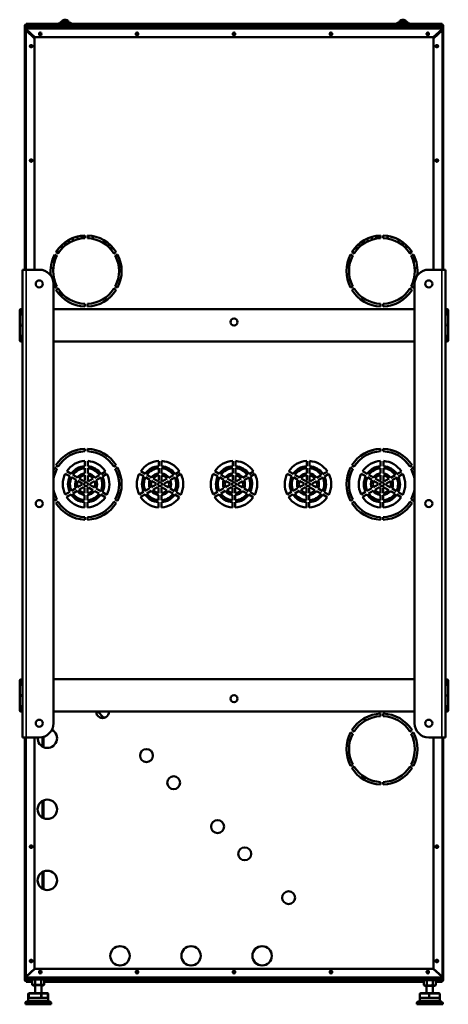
# Model space of a CAD drawing. Header units: millimetres. Extents: x -1845 to 7573, y -1484 to 1950.
# Tile 8 of 41: x 1448 to 2112, y -613 to 911. Entities that reach past the tile are written whole.
import ezdxf

# ---------------------------------------------------------------- set-up
doc = ezdxf.new("R2010")
doc.units = ezdxf.units.MM
doc.layers.add('Видимые тонкие (ГОСТ)', color=7, linetype='Continuous', lineweight=35)
doc.layers.add('Видимый контур (ГОСТ)', color=7, linetype='Continuous', lineweight=50)

msp = doc.modelspace()

# ---------------------------------------------------------------- linework, layer by layer
at = {"layer": 'Видимые тонкие (ГОСТ)'}
for p, q in [((1458.1, 903.1), (1458.1, 902.1)), ((1458.1, 901.1), (1458.1, 898.7)), ((1463.7, 904.2), (1463.7, 903.2)), ((1464.3, 902.1), (1464.3, 903.1)), ((1474.1, 899.7), (1474.1, 900.7)), ((1480.6, 903.2), (1480.6, 904.2)), ((1480.6, 903.1), (1480.6, 902.1)), ((1481.1, 903.1), (1481.1, 902.1)), ((1506.1, 902.2), (1486.1, 902.2)), ((1537.6, 899.7), (1499.6, 899.7)), ((1531.1, 902.7), (1506.1, 902.7)), ((1528.2, 904.7), (1509, 904.7)), ((1525.1, 906.7), (1512.1, 906.7)), ((1523, 908.7), (1514.2, 908.7)), ((2029.1, 902.2), (1531.1, 902.2)), ((2060.6, 899.7), (2022.6, 899.7)), ((2054.1, 902.7), (2029.1, 902.7)), ((2051.2, 904.7), (2032, 904.7)), ((2048.1, 906.7), (2035.1, 906.7)), ((2046, 908.7), (2037.2, 908.7)), ((2073.1, 902.2), (2054.1, 902.2)), ((2086.1, 900.7), (2086.1, 899.7)), ((2087.1, 904.2), (2087.1, 903.2)), ((2102.1, 902.1), (2102.1, 903.1)), ((2102.1, 898.7), (2102.1, 901.1)), ((2102.1, 896.7), (1458.1, 896.7)), ((1458.1, 896.2), (1458.1, 895.7)), ((1458.1, 895.7), (1458.1, 894.7)), ((1458.1, 894.7), (1458.1, 893.7)), ((1458.1, 893.7), (1458.1, 523.7)), ((1459.1, 893.7), (1459.1, 892.7)), ((2101.1, 892.7), (2101.1, 893.7)), ((2102.1, 895.7), (2102.1, 896.2)), ((2102.1, 894.7), (2102.1, 895.7)), ((2102.1, 893.7), (2102.1, 894.7)), ((2102.1, 523.7), (2102.1, 893.7)), ((1458.6, 523.7), (1458.6, -200.3)), ((2101.6, -200.3), (2101.6, 523.7)), ((1458.1, -200.3), (1458.1, -570.3)), ((1483.1, -214.1), (1483.1, -199.9)), ((2102.1, -570.3), (2102.1, -200.3)), ((1483.1, -324.1), (1483.1, -298.8)), ((1483.1, -434.1), (1483.1, -408.8)), ((1458.1, -570.3), (1458.1, -570.8)), ((1458.1, -571.3), (2102.1, -571.3)), ((1458.1, -573.3), (1458.1, -575.8)), ((1458.1, -576.8), (1458.1, -577.8)), ((1458.8, -577.8), (1458.8, -578.8)), ((1459.1, -569.4), (1459.1, -569.9)), ((1459.8, -576.8), (1459.8, -577.8)), ((1487.1, -576.8), (2073.1, -576.8)), ((2101.1, -569.9), (2101.1, -569.4)), ((2102.1, -570.8), (2102.1, -570.3)), ((2102.1, -575.8), (2102.1, -573.3)), ((2102.1, -577.8), (2102.1, -576.8)), ((1493.3, -608.5), (1460.9, -608.5)), ((1461.5, -607.5), (1492.6, -607.5)), ((1461.6, -597.3), (1462.4, -597.3)), ((1462.4, -597.3), (1481.3, -597.3)), ((1482.6, -597.3), (1481.3, -597.3)), ((1481.3, -597.3), (1481.3, -603.3)), ((1482.6, -597.3), (1491.8, -597.3)), ((1482.6, -603.3), (1482.6, -597.3)), ((1491.8, -597.3), (1492.6, -597.3)), ((2099.3, -608.5), (2066.9, -608.5)), ((2067.5, -607.5), (2098.6, -607.5)), ((2067.6, -597.3), (2082, -597.3)), ((2082, -597.3), (2098.6, -597.3)), ((1497.1, -610.9), (1457.1, -610.9)), ((1457.6, -610), (1496.6, -610)), ((2103.1, -610.9), (2063.1, -610.9)), ((2063.6, -610), (2102.6, -610))]:
    msp.add_line(p, q, dxfattribs=at)
for ratio, start_param, end_param in [(0.434329, 0, 1.570796), (0.900754, 4.712389, 6.283185)]:
    msp.add_ellipse((1481.7, -597.3), major_axis=(0, 1), ratio=ratio, start_param=start_param, end_param=end_param, dxfattribs=at)
at = {"layer": 'Видимый контур (ГОСТ)'}
for p, q in [((1458.1, 901.1), (1456.1, 901.1)), ((1456.1, 901.1), (1456.1, 893.7)), ((1458.1, 904.2), (1463.7, 904.2)), ((1458.1, 904.2), (1458.1, 903.2)), ((1463.7, 903.2), (1458.1, 903.2)), ((1458.1, 903.2), (1458.1, 903.1)), ((1458.1, 903.1), (1459.1, 903.1)), ((1459.1, 902.1), (1458.1, 902.1)), ((1458.1, 902.1), (1458.1, 901.1)), ((1458.1, 901.1), (1461.1, 901.1)), ((1459.1, 902.1), (1459.1, 903.1)), ((1464.3, 903.1), (1459.1, 903.1)), ((1459.1, 902.1), (1464.3, 902.1)), ((1463.7, 904.2), (1468.6, 904.2)), ((1468.6, 903.2), (1463.7, 903.2)), ((1467.6, 903.1), (1464.3, 903.1)), ((1464.3, 902.1), (1467.6, 902.1)), ((1467.6, 902.1), (1467.6, 903.1)), ((1467.6, 903.1), (1478.6, 903.1)), ((1478.6, 902.1), (1467.6, 902.1)), ((1468.6, 903.2), (1468.6, 904.2)), ((1468.6, 904.2), (1477.6, 904.2)), ((1477.6, 903.2), (1468.6, 903.2)), ((1469.1, 900.7), (1474.1, 900.7)), ((1469.1, 900.7), (1469.1, 899.7)), ((1474.1, 899.7), (1469.1, 899.7)), ((1469.1, 899.7), (1469.1, 898.7)), ((1499.8, 900.7), (1474.1, 900.7)), ((1499.6, 899.7), (1474.1, 899.7)), ((1477.6, 904.2), (1480.6, 904.2)), ((1477.6, 904.2), (1477.6, 903.2)), ((1480.6, 903.2), (1477.6, 903.2)), ((1478.6, 902.1), (1478.6, 903.1)), ((1480.6, 903.1), (1478.6, 903.1)), ((1478.6, 902.1), (1480.6, 902.1)), ((1509, 904.2), (1480.6, 904.2)), ((1506.2, 903.2), (1480.6, 903.2)), ((1481.1, 903.1), (1480.6, 903.1)), ((1481.1, 902.1), (1480.6, 902.1)), ((1481.1, 903.1), (1486.1, 903.1)), ((1486.1, 902.1), (1481.1, 902.1)), ((1486.1, 902.1), (1486.1, 903.1)), ((1499.6, 898.7), (1499.6, 899.7)), ((1501.6, 901.7), (1535.6, 901.7)), ((1506.1, 901.7), (1506.1, 902.7)), ((1507.1, 903.7), (1530.1, 903.7)), ((1509, 903.7), (1509, 904.7)), ((1510, 905.7), (1527.2, 905.7)), ((1512.1, 905.7), (1512.1, 906.7)), ((1513.1, 907.7), (1524.1, 907.7)), ((1514.2, 907.7), (1514.2, 908.7)), ((1515.2, 909.7), (1522, 909.7)), ((1517.5, 910.7), (1519.7, 910.7)), ((1523, 907.7), (1523, 908.7)), ((1525.1, 905.7), (1525.1, 906.7)), ((1528.2, 903.7), (1528.2, 904.7)), ((2032, 904.2), (1528.2, 904.2)), ((2029.2, 903.2), (1530.9, 903.2)), ((1531.1, 901.7), (1531.1, 902.7)), ((2022.8, 900.7), (1537.3, 900.7)), ((2022.6, 899.7), (1537.6, 899.7)), ((1537.6, 898.7), (1537.6, 899.7)), ((2022.6, 898.7), (2022.6, 899.7)), ((2024.6, 901.7), (2058.6, 901.7)), ((2029.1, 901.7), (2029.1, 902.7)), ((2030.1, 903.7), (2053.1, 903.7)), ((2032, 903.7), (2032, 904.7)), ((2033, 905.7), (2050.2, 905.7)), ((2035.1, 905.7), (2035.1, 906.7)), ((2036.1, 907.7), (2047.1, 907.7)), ((2037.2, 907.7), (2037.2, 908.7)), ((2038.2, 909.7), (2045, 909.7)), ((2040.5, 910.7), (2042.7, 910.7)), ((2046, 907.7), (2046, 908.7)), ((2048.1, 905.7), (2048.1, 906.7)), ((2051.2, 903.7), (2051.2, 904.7)), ((2087.1, 904.2), (2051.2, 904.2)), ((2087.1, 903.2), (2053.9, 903.2)), ((2054.1, 901.7), (2054.1, 902.7)), ((2086.1, 900.7), (2060.3, 900.7)), ((2086.1, 899.7), (2060.6, 899.7)), ((2060.6, 898.7), (2060.6, 899.7)), ((2073.1, 903.1), (2101.1, 903.1)), ((2073.1, 903.1), (2073.1, 902.1)), ((2101.1, 902.1), (2073.1, 902.1)), ((2086.1, 900.7), (2091.1, 900.7)), ((2091.1, 899.7), (2086.1, 899.7)), ((2087.1, 904.2), (2102.1, 904.2)), ((2102.1, 903.2), (2087.1, 903.2)), ((2091.1, 899.7), (2091.1, 900.7)), ((2091.1, 898.7), (2091.1, 899.7)), ((2099.1, 901.1), (2102.1, 901.1)), ((2101.1, 902.1), (2101.1, 903.1)), ((2101.1, 903.1), (2102.1, 903.1)), ((2102.1, 902.1), (2101.1, 902.1)), ((2102.1, 903.2), (2102.1, 904.2)), ((2102.1, 903.1), (2102.1, 903.2)), ((2102.1, 901.1), (2102.1, 902.1)), ((2104.1, 901.1), (2102.1, 901.1)), ((2104.1, 893.7), (2104.1, 901.1)), ((1458.1, 893.7), (1456.1, 893.7)), ((1456.1, 893.7), (1456.1, 523.7)), ((2102.1, 898.7), (1458.1, 898.7)), ((1458.1, 898.7), (1458.1, 896.7)), ((1458.1, 896.2), (1458.1, 896.7)), ((1458.1, 896.2), (1471.6, 883.7)), ((1458.6, 895.7), (1458.1, 895.7)), ((1459.7, 894.7), (1458.1, 894.7)), ((1459.1, 893.7), (1458.1, 893.7)), ((1471.1, 881.7), (1458.1, 893.7)), ((1459.1, 894.7), (1459.7, 894.7)), ((1460.8, 893.7), (1459.1, 893.7)), ((1478.3, 888.2), (1478.3, 889.2)), ((1481.8, 889.2), (1481.8, 888.2)), ((1628.3, 888.2), (1628.3, 889.2)), ((1630.5, 886.5), (1630.5, 888.2)), ((1630.5, 888.2), (1631, 888.2)), ((1631.8, 889.2), (1631.8, 888.2)), ((1778.3, 888.2), (1778.3, 889.2)), ((1781.8, 889.2), (1781.8, 888.2)), ((1928.3, 888.2), (1928.3, 889.2)), ((1931.8, 889.2), (1931.8, 888.2)), ((2078.3, 888.2), (2078.3, 889.2)), ((2081.8, 889.2), (2081.8, 888.2)), ((2088.6, 883.7), (2102.1, 896.2)), ((2102.1, 893.7), (2089.1, 881.7)), ((2101.1, 893.7), (2099.4, 893.7)), ((2100.4, 894.7), (2101.1, 894.7)), ((2100.5, 894.7), (2102.1, 894.7)), ((2102.1, 893.7), (2101.1, 893.7)), ((2102.1, 895.7), (2101.5, 895.7)), ((2102.1, 896.7), (2102.1, 898.7)), ((2102.1, 896.7), (2102.1, 896.2)), ((2104.1, 893.7), (2102.1, 893.7)), ((2104.1, 523.7), (2104.1, 893.7)), ((1465.6, 871.4), (1466.6, 871.4)), ((1471.1, 881.7), (1471.1, 523.7)), ((2088.6, 883.7), (1471.6, 883.7)), ((2089.1, 523.7), (2089.1, 881.7)), ((2093.6, 871.4), (2094.6, 871.4)), ((1466.6, 867.9), (1465.6, 867.9)), ((2094.6, 867.9), (2093.6, 867.9)), ((1465.6, 694.4), (1466.6, 694.4)), ((1466.6, 690.9), (1465.6, 690.9)), ((2093.6, 694.4), (2094.6, 694.4)), ((2094.6, 690.9), (2093.6, 690.9)), ((1518.6, 561), (1518.6, 565.2)), ((1530.6, 568.4), (1530.6, 572.7)), ((1537.6, 575), (1537.6, 570.9)), ((1549.1, 576.6), (1549.1, 572.6)), ((1553.1, 572.6), (1553.1, 576.6)), ((1554.6, 572.6), (1554.6, 576.6)), ((1561.6, 575.7), (1561.6, 571.6)), ((1578.6, 564.6), (1578.6, 569.3)), ((1585.6, 564.5), (1585.6, 559.2)), ((1974.6, 559.2), (1974.6, 564.5)), ((1981.6, 565.2), (1981.6, 564.6)), ((1986.6, 567.4), (1986.6, 571.9)), ((1993.6, 574.4), (1993.6, 570.3)), ((2007.1, 576.6), (2007.1, 572.6)), ((2011.1, 572.6), (2011.1, 576.6)), ((2017.6, 576), (2017.6, 572)), ((2034.6, 565.8), (2034.6, 570.4)), ((2041.6, 566), (2041.6, 561)), ((1507.9, 548.9), (1504.5, 550.9)), ((1506.6, 553.7), (1506.6, 554)), ((1513.6, 561.9), (1513.6, 556.2)), ((1590.6, 553.9), (1590.6, 559.9)), ((1597.7, 550.9), (1594.2, 548.9)), ((1597.6, 551), (1597.6, 550.8)), ((1965.9, 548.9), (1962.5, 550.9)), ((1969.6, 559.9), (1969.6, 553.9)), ((2046.6, 556.2), (2046.6, 561.9)), ((2055.7, 550.9), (2052.2, 548.9)), ((2053.6, 554), (2053.6, 549.7)), ((1501.6, 545.6), (1501.6, 533.9)), ((1502.5, 547.4), (1505.9, 545.4)), ((1596.2, 545.4), (1599.7, 547.4)), ((1597.6, 546.2), (1597.6, 542.6)), ((1602.6, 530.2), (1602.6, 541)), ((1957.6, 541), (1957.6, 530.2)), ((1960.5, 547.4), (1963.9, 545.4)), ((2054.2, 545.4), (2057.7, 547.4)), ((2058.6, 533.9), (2058.6, 541.7)), ((1452.6, -200.3), (1452.6, 523.7)), ((1458.6, 523.7), (1452.6, 523.7)), ((1478.6, 523.7), (1458.6, 523.7)), ((2101.6, 523.7), (2081.6, 523.7)), ((2107.6, 523.7), (2101.6, 523.7)), ((2107.6, 523.7), (2107.6, -200.3)), ((1500.6, -178.3), (1500.6, 501.7)), ((1505.9, 497.9), (1502.5, 495.9)), ((1504.5, 492.5), (1507.9, 494.5)), ((1508.4, 493.7), (1507.5, 494.2)), ((1508.9, 486.4), (1510.8, 490.4)), ((1594.2, 494.5), (1597.7, 492.5)), ((1599.7, 495.9), (1596.2, 497.9)), ((1963.9, 497.9), (1960.5, 495.9)), ((1962.5, 492.5), (1965.9, 494.5)), ((2052.2, 494.5), (2055.7, 492.5)), ((2057.7, 495.9), (2054.2, 497.9)), ((2059.6, 501.7), (2059.6, -178.3)), ((1448.3, 414.7), (1448.3, 460.7)), ((1452.3, 452.7), (1452.3, 460.7)), ((1500.6, 462.7), (2059.6, 462.7)), ((1549.1, 470.7), (1549.1, 466.7)), ((1553.1, 466.7), (1553.1, 470.7)), ((2007.1, 470.7), (2007.1, 466.7)), ((2011.1, 466.7), (2011.1, 470.7)), ((2107.8, 460.7), (2107.8, 452.7)), ((2111.8, 460.7), (2111.8, 414.7)), ((1452.6, 452.7), (1452.3, 452.7)), ((2107.8, 452.7), (2107.6, 452.7)), ((1452.3, 414.7), (1452.3, 422.7)), ((1452.3, 422.7), (1452.6, 422.7)), ((2059.6, 412.7), (1500.6, 412.7)), ((2107.6, 422.7), (2107.8, 422.7)), ((2107.8, 422.7), (2107.8, 414.7)), ((1549.1, 246.6), (1549.1, 242.6)), ((1553.1, 242.6), (1553.1, 246.6)), ((2007.1, 246.6), (2007.1, 242.6)), ((2011.1, 242.6), (2011.1, 246.6)), ((1502.5, 217.4), (1505.9, 215.4)), ((1507.9, 218.9), (1504.5, 220.9)), ((1549.1, 227.6), (1549.1, 219.6)), ((1549.1, 216.6), (1549.1, 208.6)), ((1553.6, 219.6), (1553.6, 227.6)), ((1553.6, 208.5), (1553.6, 216.5)), ((1597.7, 220.9), (1594.2, 218.9)), ((1596.2, 215.4), (1599.7, 217.4)), ((1663.6, 227.6), (1663.6, 219.6)), ((1663.6, 216.6), (1663.6, 208.6)), ((1668.1, 219.6), (1668.1, 227.6)), ((1668.1, 208.5), (1668.1, 216.5)), ((1778.1, 227.6), (1778.1, 219.6)), ((1778.1, 216.6), (1778.1, 208.6)), ((1782.6, 219.6), (1782.6, 227.6)), ((1782.6, 208.5), (1782.6, 216.5)), ((1892.6, 227.6), (1892.6, 219.6)), ((1892.6, 216.6), (1892.6, 208.6)), ((1897.1, 219.6), (1897.1, 227.6)), ((1897.1, 208.5), (1897.1, 216.5)), ((1960.5, 217.4), (1963.9, 215.4)), ((1965.9, 218.9), (1962.5, 220.9)), ((2007.1, 227.6), (2007.1, 219.6)), ((2007.1, 216.6), (2007.1, 208.6)), ((2011.6, 219.6), (2011.6, 227.6)), ((2011.6, 208.5), (2011.6, 216.5)), ((2055.7, 220.9), (2052.2, 218.9)), ((2054.2, 215.4), (2057.7, 217.4)), ((1518.9, 207.9), (1525.9, 203.9)), ((1528.2, 207.8), (1521.2, 211.8)), ((1528.5, 202.4), (1535.5, 198.4)), ((1537.8, 202.2), (1530.8, 206.3)), ((1547.6, 196.6), (1540.4, 200.7)), ((1549.1, 205.5), (1549.1, 197.3)), ((1553.6, 197.1), (1553.6, 205.4)), ((1562.1, 200.3), (1555, 196.2)), ((1571.7, 205.9), (1564.7, 201.8)), ((1566.9, 197.9), (1573.9, 201.9)), ((1581.2, 211.4), (1574.3, 207.4)), ((1576.5, 203.5), (1583.4, 207.5)), ((1633.4, 207.9), (1640.4, 203.9)), ((1642.7, 207.8), (1635.7, 211.8)), ((1643, 202.4), (1650, 198.4)), ((1652.3, 202.2), (1645.3, 206.3)), ((1662.1, 196.6), (1654.9, 200.7)), ((1663.6, 205.5), (1663.6, 197.3)), ((1668.1, 197.1), (1668.1, 205.4)), ((1676.6, 200.3), (1669.5, 196.2)), ((1686.2, 205.9), (1679.2, 201.8)), ((1681.4, 197.9), (1688.4, 201.9)), ((1695.7, 211.4), (1688.8, 207.4)), ((1691, 203.5), (1697.9, 207.5)), ((1747.9, 207.9), (1754.9, 203.9)), ((1757.2, 207.8), (1750.2, 211.8)), ((1757.5, 202.4), (1764.5, 198.4)), ((1766.8, 202.2), (1759.8, 206.3)), ((1776.6, 196.6), (1769.4, 200.7)), ((1778.1, 205.5), (1778.1, 197.3)), ((1782.6, 197.1), (1782.6, 205.4)), ((1791.1, 200.3), (1784, 196.2)), ((1800.7, 205.9), (1793.7, 201.8)), ((1795.9, 197.9), (1802.9, 201.9)), ((1810.2, 211.4), (1803.3, 207.4)), ((1805.5, 203.5), (1812.4, 207.5)), ((1862.4, 207.9), (1869.4, 203.9)), ((1871.7, 207.8), (1864.7, 211.8)), ((1872, 202.4), (1879, 198.4)), ((1881.3, 202.2), (1874.3, 206.3)), ((1891.1, 196.6), (1883.9, 200.7)), ((1892.6, 205.5), (1892.6, 197.3)), ((1897.1, 197.1), (1897.1, 205.4)), ((1905.6, 200.3), (1898.5, 196.2)), ((1915.2, 205.9), (1908.2, 201.8)), ((1910.4, 197.9), (1917.4, 201.9)), ((1924.7, 211.4), (1917.8, 207.4)), ((1920, 203.5), (1926.9, 207.5)), ((1976.9, 207.9), (1983.9, 203.9)), ((1986.2, 207.8), (1979.2, 211.8)), ((1986.5, 202.4), (1993.5, 198.4)), ((1995.8, 202.2), (1988.8, 206.3)), ((2005.6, 196.6), (1998.4, 200.7)), ((2007.1, 205.5), (2007.1, 197.3)), ((2011.6, 197.1), (2011.6, 205.4)), ((2020.1, 200.3), (2013, 196.2)), ((2029.7, 205.9), (2022.7, 201.8)), ((2024.9, 197.9), (2031.9, 201.9)), ((2039.2, 211.4), (2032.3, 207.4)), ((2034.5, 203.5), (2041.4, 207.5)), ((1535.3, 185.4), (1528.3, 181.4)), ((1545.1, 191.1), (1537.9, 186.9)), ((1538.1, 196.9), (1545.2, 192.8)), ((1540.1, 183), (1547.2, 187.1)), ((1548.6, 186.2), (1548.6, 177.9)), ((1553.1, 177.8), (1553.1, 186)), ((1554.6, 186.8), (1561.8, 182.6)), ((1564.1, 186.5), (1557, 190.6)), ((1557.1, 192.2), (1564.3, 196.4)), ((1573.7, 180.9), (1566.7, 185)), ((1649.8, 185.4), (1642.8, 181.4)), ((1659.6, 191.1), (1652.4, 186.9)), ((1652.6, 196.9), (1659.7, 192.8)), ((1654.6, 183), (1661.7, 187.1)), ((1663.1, 186.2), (1663.1, 177.9)), ((1667.6, 177.8), (1667.6, 186)), ((1669.1, 186.8), (1676.3, 182.6)), ((1678.6, 186.5), (1671.5, 190.6)), ((1671.6, 192.2), (1678.8, 196.4)), ((1688.2, 180.9), (1681.2, 185)), ((1764.3, 185.4), (1757.3, 181.4)), ((1774.1, 191.1), (1766.9, 186.9)), ((1767.1, 196.9), (1774.2, 192.8)), ((1769.1, 183), (1776.2, 187.1)), ((1777.6, 186.2), (1777.6, 177.9)), ((1782.1, 177.8), (1782.1, 186)), ((1783.6, 186.8), (1790.8, 182.6)), ((1793.1, 186.5), (1786, 190.6)), ((1786.1, 192.2), (1793.3, 196.4)), ((1802.7, 180.9), (1795.7, 185)), ((1878.8, 185.4), (1871.8, 181.4)), ((1888.6, 191.1), (1881.4, 186.9)), ((1881.6, 196.9), (1888.7, 192.8)), ((1883.6, 183), (1890.7, 187.1)), ((1892.1, 186.2), (1892.1, 177.9)), ((1896.6, 177.8), (1896.6, 186)), ((1898.1, 186.8), (1905.3, 182.6)), ((1907.6, 186.5), (1900.5, 190.6)), ((1900.6, 192.2), (1907.8, 196.4)), ((1917.2, 180.9), (1910.2, 185)), ((1993.3, 185.4), (1986.3, 181.4)), ((2003.1, 191.1), (1995.9, 186.9)), ((1996.1, 196.9), (2003.2, 192.8)), ((1998.1, 183), (2005.2, 187.1)), ((2006.6, 186.2), (2006.6, 177.9)), ((2011.1, 177.8), (2011.1, 186)), ((2012.6, 186.8), (2019.8, 182.6)), ((2022.1, 186.5), (2015, 190.6)), ((2015.1, 192.2), (2022.3, 196.4)), ((2031.7, 180.9), (2024.7, 185)), ((1505.9, 167.9), (1502.5, 165.9)), ((1525.7, 179.9), (1518.7, 175.9)), ((1520.9, 172), (1527.9, 176)), ((1530.5, 177.5), (1537.5, 181.5)), ((1548.6, 174.9), (1548.6, 166.8)), ((1553.1, 166.8), (1553.1, 174.8)), ((1564.4, 181.1), (1571.4, 177.1)), ((1574, 175.6), (1580.9, 171.5)), ((1583.2, 175.4), (1576.3, 179.4)), ((1599.7, 165.9), (1596.2, 167.9)), ((1640.2, 179.9), (1633.2, 175.9)), ((1635.4, 172), (1642.4, 176)), ((1645, 177.5), (1652, 181.5)), ((1663.1, 174.9), (1663.1, 166.8)), ((1667.6, 166.8), (1667.6, 174.8)), ((1678.9, 181.1), (1685.9, 177.1)), ((1688.5, 175.6), (1695.4, 171.5)), ((1697.7, 175.4), (1690.8, 179.4)), ((1754.7, 179.9), (1747.7, 175.9)), ((1749.9, 172), (1756.9, 176)), ((1759.5, 177.5), (1766.5, 181.5)), ((1777.6, 174.9), (1777.6, 166.8)), ((1782.1, 166.8), (1782.1, 174.8)), ((1793.4, 181.1), (1800.4, 177.1)), ((1803, 175.6), (1809.9, 171.5)), ((1812.2, 175.4), (1805.3, 179.4)), ((1869.2, 179.9), (1862.2, 175.9)), ((1864.4, 172), (1871.4, 176)), ((1874, 177.5), (1881, 181.5)), ((1892.1, 174.9), (1892.1, 166.8)), ((1896.6, 166.8), (1896.6, 174.8)), ((1907.9, 181.1), (1914.9, 177.1)), ((1917.5, 175.6), (1924.4, 171.5)), ((1926.7, 175.4), (1919.8, 179.4)), ((1963.9, 167.9), (1960.5, 165.9)), ((1983.7, 179.9), (1976.7, 175.9)), ((1978.9, 172), (1985.9, 176)), ((1988.5, 177.5), (1995.5, 181.5)), ((2006.6, 174.9), (2006.6, 166.8)), ((2011.1, 166.8), (2011.1, 174.8)), ((2022.4, 181.1), (2029.4, 177.1)), ((2032, 175.6), (2038.9, 171.5)), ((2041.2, 175.4), (2034.3, 179.4)), ((2057.7, 165.9), (2054.2, 167.9)), ((1504.5, 162.5), (1507.9, 164.5)), ((1548.6, 163.8), (1548.6, 155.8)), ((1553.1, 155.7), (1553.1, 163.7)), ((1594.2, 164.5), (1597.7, 162.5)), ((1663.1, 163.8), (1663.1, 155.8)), ((1667.6, 155.7), (1667.6, 163.7)), ((1777.6, 163.8), (1777.6, 155.8)), ((1782.1, 155.7), (1782.1, 163.7)), ((1892.1, 163.8), (1892.1, 155.8)), ((1896.6, 155.7), (1896.6, 163.7)), ((1962.5, 162.5), (1965.9, 164.5)), ((2006.6, 163.8), (2006.6, 155.8)), ((2011.1, 155.7), (2011.1, 163.7)), ((2052.2, 164.5), (2055.7, 162.5)), ((1549.1, 140.7), (1549.1, 136.7)), ((1553.1, 136.7), (1553.1, 140.7)), ((2007.1, 140.7), (2007.1, 136.7)), ((2011.1, 136.7), (2011.1, 140.7)), ((1448.3, -158.3), (1448.3, -112.3)), ((1452.3, -120.3), (1452.3, -112.3)), ((1452.6, -120.3), (1452.3, -120.3)), ((1500.6, -110.3), (2059.6, -110.3)), ((2107.8, -120.3), (2107.6, -120.3)), ((2107.8, -112.3), (2107.8, -120.3)), ((2111.8, -112.3), (2111.8, -158.3)), ((1452.3, -158.3), (1452.3, -150.3)), ((1452.3, -150.3), (1452.6, -150.3)), ((2107.6, -150.3), (2107.8, -150.3)), ((2107.8, -150.3), (2107.8, -158.3)), ((2059.6, -160.3), (1500.6, -160.3)), ((1569.1, -160.3), (1578.1, -169.3)), ((2007.1, -163.4), (2007.1, -167.4)), ((2011.1, -167.4), (2011.1, -163.4)), ((1578.1, -169.3), (1578.1, -170.4)), ((1581.3, -169.3), (1578.1, -169.3)), ((1982.1, -175.1), (1982.1, -170.4)), ((1960.5, -192.6), (1963.9, -194.6)), ((1965.9, -191.1), (1962.5, -189.1)), ((2055.7, -189.1), (2052.2, -191.1)), ((2054.2, -194.6), (2057.7, -192.6)), ((1452.6, -200.3), (1458.6, -200.3)), ((1456.1, -200.3), (1456.1, -570.3)), ((1458.6, -200.3), (1478.6, -200.3)), ((1471.1, -200.3), (1471.1, -558.3)), ((1484.1, -214.7), (1484.1, -199.6)), ((1485.1, -199.3), (1485.1, -215.2)), ((2081.6, -200.3), (2101.6, -200.3)), ((2089.1, -558.3), (2089.1, -200.3)), ((2101.6, -200.3), (2107.6, -200.3)), ((2104.1, -570.3), (2104.1, -200.3)), ((1963.9, -242.1), (1960.5, -244.1)), ((2057.7, -244.1), (2054.2, -242.1)), ((1962.5, -247.5), (1965.9, -245.5)), ((2052.2, -245.5), (2055.7, -247.5)), ((1982.1, -266.2), (1982.1, -261.6)), ((2007.1, -269.3), (2007.1, -273.3)), ((2011.1, -273.3), (2011.1, -269.3)), ((1484.1, -324.7), (1484.1, -298.2)), ((1485.1, -297.7), (1485.1, -325.2)), ((1465.6, -367.6), (1466.6, -367.6)), ((1466.6, -371.1), (1465.6, -371.1)), ((2093.6, -367.6), (2094.6, -367.6)), ((2094.6, -371.1), (2093.6, -371.1)), ((1484.1, -434.7), (1484.1, -408.2)), ((1485.1, -407.7), (1485.1, -435.2)), ((1465.6, -544.6), (1466.6, -544.6)), ((1466.6, -548.1), (1465.6, -548.1)), ((2093.6, -544.6), (2094.6, -544.6)), ((2094.6, -548.1), (2093.6, -548.1)), ((1458.1, -570.3), (1471.1, -558.3)), ((1471.6, -558.3), (1458.1, -570.8)), ((1471.6, -558.3), (2088.6, -558.3)), ((1478.3, -563.8), (1478.3, -562.8)), ((1481.8, -562.8), (1481.8, -563.8)), ((1628.3, -563.8), (1628.3, -562.8)), ((1631.8, -562.8), (1631.8, -563.8)), ((1778.3, -563.8), (1778.3, -562.8)), ((1781.8, -562.8), (1781.8, -563.8)), ((1928.3, -563.8), (1928.3, -562.8)), ((1931.8, -562.8), (1931.8, -563.8)), ((2078.3, -563.8), (2078.3, -562.8)), ((2081.8, -562.8), (2081.8, -563.8)), ((2102.1, -570.8), (2088.6, -558.3)), ((2089.1, -558.3), (2102.1, -570.3)), ((1456.1, -575.8), (1456.1, -570.3)), ((1456.1, -570.3), (1458.1, -570.3)), ((1458.1, -575.8), (1456.1, -575.8)), ((1458.1, -570.3), (1458.6, -570.3)), ((1458.1, -571.3), (1458.1, -570.8)), ((1458.1, -571.3), (1458.1, -573.3)), ((1458.1, -573.3), (2102.1, -573.3)), ((1458.1, -575.8), (1458.1, -576.8)), ((1458.1, -575.8), (1464.1, -575.8)), ((1458.1, -576.8), (1459.1, -576.8)), ((1459.1, -577.8), (1458.1, -577.8)), ((1458.1, -577.8), (1458.8, -577.8)), ((1458.1, -577.8), (1458.1, -578.8)), ((1458.1, -577.8), (1458.1, -577.8)), ((1458.8, -578.8), (1458.1, -578.8)), ((1458.8, -577.8), (1467.8, -577.8)), ((1467.8, -578.8), (1458.8, -578.8)), ((1459.8, -576.8), (1459.1, -576.8)), ((1459.1, -576.8), (1459.1, -577.8)), ((1459.1, -577.8), (1459.8, -577.8)), ((1467.6, -576.8), (1459.8, -576.8)), ((1459.8, -577.8), (1467.6, -577.8)), ((1466.1, -573.8), (1466.1, -573.3)), ((1467.1, -573.8), (1467.1, -573.3)), ((1467.1, -573.8), (1487.1, -573.8)), ((1467.6, -574.3), (1467.1, -573.8)), ((1467.1, -574.8), (1467.1, -573.8)), ((1467.1, -574.8), (1468.9, -574.8)), ((1467.6, -575.3), (1467.1, -574.8)), ((1486.6, -574.3), (1467.6, -574.3)), ((1468, -575.3), (1467.6, -575.3)), ((1467.6, -576.8), (1467.8, -576.8)), ((1467.6, -576.8), (1467.6, -577.8)), ((1467.8, -577.8), (1467.6, -577.8)), ((1469.8, -574.3), (1467.8, -575.4)), ((1467.8, -575.4), (1467.8, -582.5)), ((1472.5, -575.4), (1472.5, -582.5)), ((1481.7, -575.4), (1481.7, -582.5)), ((1484.4, -574.3), (1486.3, -575.4)), ((1485.2, -574.8), (1487.1, -574.8)), ((1486.6, -575.3), (1486.1, -575.3)), ((1486.3, -575.4), (1486.3, -582.5)), ((1486.3, -576.8), (1487.1, -576.8)), ((1487.1, -577.8), (1486.3, -577.8)), ((2073.8, -577.8), (1486.3, -577.8)), ((2073.8, -578.8), (1486.3, -578.8)), ((1486.6, -574.3), (1487.1, -573.8)), ((1486.6, -575.3), (1487.1, -574.8)), ((1486.6, -575.3), (2073.6, -575.3)), ((1487.1, -573.8), (1487.1, -573.3)), ((1487.1, -574.8), (1487.1, -573.8)), ((1487.1, -574.3), (2073.1, -574.3)), ((1487.1, -577.8), (1487.1, -576.8)), ((2073.1, -574.8), (2073.1, -573.3)), ((2073.1, -574.8), (2093.1, -574.8)), ((2073.6, -575.3), (2073.1, -574.8)), ((2073.8, -576.8), (2073.1, -576.8)), ((2073.1, -576.8), (2073.1, -577.8)), ((2073.1, -577.8), (2073.8, -577.8)), ((2092.6, -575.3), (2073.6, -575.3)), ((2075.8, -575.3), (2073.8, -576.4)), ((2073.8, -576.4), (2073.8, -583.5)), ((2078.5, -576.4), (2078.5, -583.5)), ((2087.7, -576.4), (2087.7, -583.5)), ((2090.4, -575.3), (2092.3, -576.4)), ((2092.3, -576.4), (2092.3, -583.5)), ((2101.1, -576.8), (2092.3, -576.8)), ((2092.3, -577.8), (2101.1, -577.8)), ((2092.3, -577.8), (2102.1, -577.8)), ((2102.1, -578.8), (2092.3, -578.8)), ((2092.6, -575.3), (2093.1, -574.8)), ((2093.1, -574.8), (2093.1, -573.3)), ((2095.1, -575.8), (2102.1, -575.8)), ((2101.1, -576.8), (2102.1, -576.8)), ((2101.1, -576.8), (2101.1, -577.8)), ((2102.1, -577.8), (2101.1, -577.8)), ((2101.5, -570.3), (2102.1, -570.3)), ((2102.1, -570.3), (2104.1, -570.3)), ((2102.1, -570.8), (2102.1, -571.3)), ((2102.1, -573.3), (2102.1, -571.3)), ((2104.1, -575.8), (2102.1, -575.8)), ((2102.1, -576.8), (2102.1, -575.8)), ((2102.1, -578.8), (2102.1, -577.8)), ((2102.1, -577.8), (2102.1, -577.8)), ((2104.1, -570.3), (2104.1, -575.8)), ((1467.8, -582.5), (1467.8, -583)), ((1469.8, -583.6), (1467.8, -582.5)), ((1469.8, -584.2), (1467.8, -583)), ((1469.8, -583.6), (1484.4, -583.6)), ((1469.8, -584.2), (1472.1, -584.2)), ((1472.1, -596.3), (1472.1, -583.6)), ((1482.1, -596.3), (1482.1, -583.6)), ((1482.1, -584.2), (1484.4, -584.2)), ((1484.4, -583.6), (1486.3, -582.5)), ((1484.4, -584.2), (1486.3, -583)), ((1486.3, -582.5), (1486.3, -583)), ((2075.8, -584.6), (2073.8, -583.5)), ((2075.8, -584.6), (2090.4, -584.6)), ((2078.1, -596.3), (2078.1, -584.6)), ((2088.1, -596.3), (2088.1, -584.6)), ((2090.4, -584.6), (2092.3, -583.5)), ((1462.4, -603.3), (1461.5, -603.3)), ((1461.5, -607.5), (1461.5, -603.3)), ((1461.6, -597.3), (1461.6, -603.3)), ((1462.4, -597.3), (1462.4, -603.3)), ((1492.6, -603.3), (1462.4, -603.3)), ((1463.7, -596.3), (1463, -596.3)), ((1481.7, -596.3), (1463.7, -596.3)), ((1490.4, -596.3), (1481.7, -596.3)), ((1491.2, -596.3), (1490.4, -596.3)), ((1491.8, -597.3), (1491.8, -603.3)), ((1492.6, -597.3), (1492.6, -603.3)), ((1492.6, -607.5), (1492.6, -603.3)), ((2082, -603.3), (2067.5, -603.3)), ((2067.5, -607.5), (2067.5, -603.3)), ((2067.6, -597.3), (2067.6, -603.3)), ((2082.1, -596.3), (2069, -596.3)), ((2082, -597.3), (2082, -603.3)), ((2098.6, -603.3), (2082, -603.3)), ((2097.2, -596.3), (2082.1, -596.3)), ((2098.6, -597.3), (2098.6, -603.3)), ((2098.6, -603.3), (2098.6, -603.3)), ((2098.6, -607.5), (2098.6, -603.3)), ((1457.1, -613.3), (1457.1, -610.9)), ((1497.1, -613.3), (1457.1, -613.3)), ((1497.1, -613.3), (1497.1, -610.9)), ((2063.1, -613.3), (2063.1, -610.9)), ((2103.1, -613.3), (2063.1, -613.3)), ((2103.1, -613.3), (2103.1, -610.9))]:
    msp.add_line(p, q, dxfattribs=at)
for centre, radius in [((1466.1, 869.7), 1.75), ((2094.1, 869.7), 1.75), ((1466.1, 692.7), 1.75), ((2094.1, 692.7), 1.75), ((1478.6, 501.7), 5.5), ((2081.6, 501.7), 5.5), ((1780.1, 442.7), 5.5), ((1551.1, 191.7), 3), ((1665.6, 191.7), 3), ((1780.1, 191.7), 3), ((1894.6, 191.7), 3), ((2009.1, 191.7), 3), ((1478.6, 161.7), 5.5), ((2081.6, 161.7), 5.5), ((1780.1, -140.3), 5.5), ((1478.6, -178.3), 5.5), ((2081.6, -178.3), 5.5), ((1644.6, -228.3), 10), ((1686.7, -270.4), 10), ((1491.1, -311.5), 15), ((1754.6, -338.3), 10), ((1466.1, -369.3), 1.75), ((1796.7, -380.4), 10), ((2094.1, -369.3), 1.75), ((1491.1, -421.5), 15), ((1864.6, -448.3), 10), ((1603.6, -538.3), 15), ((1713.6, -538.3), 15), ((1823.6, -538.3), 15), ((1466.1, -546.3), 1.75), ((2094.1, -546.3), 1.75), ((1480.1, -563.3), 1.75), ((1630.1, -563.3), 1.75), ((1780.1, -563.3), 1.75), ((1930.1, -563.3), 1.75), ((2080.1, -563.3), 1.75)]:
    msp.add_circle(centre, radius, dxfattribs=at)
for centre, radius, start, end in [((1458.1, 901.1), 2, 90, 180), ((1458.1, 901.1), 1, 90, 180), ((1461.1, 896.1), 5, 31.3323, 90), ((1501.6, 899.7), 2, 90, 180), ((1507.1, 902.7), 1, 90, 180), ((1510, 904.7), 1, 90, 180), ((1513.1, 906.7), 1, 90, 180), ((1515.2, 908.7), 1, 90, 180), ((1517.5, 909.7), 1, 90, 180), ((1519.7, 909.7), 1, 0, 90), ((1522, 908.7), 1, 0, 90), ((1524.1, 906.7), 1, 0, 90), ((1527.2, 904.7), 1, 0, 90), ((1530.1, 902.7), 1, 0, 90), ((1535.6, 899.7), 2, 0, 90), ((2024.6, 899.7), 2, 90, 180), ((2030.1, 902.7), 1, 90, 180), ((2033, 904.7), 1, 90, 180), ((2036.1, 906.7), 1, 90, 180), ((2038.2, 908.7), 1, 90, 180), ((2040.5, 909.7), 1, 90, 180), ((2042.7, 909.7), 1, 0, 90), ((2045, 908.7), 1, 0, 90), ((2047.1, 906.7), 1, 0, 90), ((2050.2, 904.7), 1, 0, 90), ((2053.1, 902.7), 1, 0, 90), ((2058.6, 899.7), 2, 0, 90), ((2099.1, 896.1), 5, 90, 148.6677), ((2102.1, 901.1), 2, 0, 90), ((2102.1, 901.1), 1, 0, 90), ((1458.1, 893.7), 2, 90, 180), ((1458.1, 893.7), 1, 90, 180), ((1459.1, 893.7), 1, 90, 179.427), ((1480.1, 889.2), 1.75, 0, 180), ((1480.1, 888.2), 1.75, 180, 0), ((1480.1, 886.7), 1.75, 25.3769, 154.6231), ((1630.1, 889.2), 1.75, 0, 180), ((1630.1, 888.2), 1.75, 180, 0), ((1630.1, 886.7), 1.75, 25.3769, 154.6231), ((1780.1, 889.2), 1.75, 0, 180), ((1780.1, 888.2), 1.75, 180, 0), ((1780.1, 886.7), 1.75, 25.3769, 154.6231), ((1930.1, 889.2), 1.75, 0, 180), ((1930.1, 888.2), 1.75, 180, 0), ((1930.1, 886.7), 1.75, 25.3769, 154.6231), ((2080.1, 889.2), 1.75, 0, 180), ((2080.1, 888.2), 1.75, 180, 0), ((2080.1, 886.7), 1.75, 25.3769, 154.6231), ((2101.1, 893.7), 1, 0.573, 90), ((2102.1, 893.7), 2, 0, 90), ((2102.1, 893.7), 1, 0, 90), ((1465.6, 869.7), 1.75, 90, 270), ((1466.6, 869.7), 1.75, 270, 90), ((2093.6, 869.7), 1.75, 90, 270), ((2094.6, 869.7), 1.75, 270, 90), ((1465.6, 692.7), 1.75, 90, 270), ((1466.6, 692.7), 1.75, 270, 90), ((2093.6, 692.7), 1.75, 90, 270), ((2094.6, 692.7), 1.75, 270, 90), ((1551.1, 521.7), 55, 92.0839, 147.9161), ((1551.1, 521.7), 51, 92.2475, 147.7525), ((1522.1, 565.2), 3.5, 163.8953, 180), ((1522.1, 565.2), 3.5, 10.4336, 83.4849), ((1546.1, 577.2), 3.5, 198.8654, 328.9973), ((1551.1, 521.7), 55, 32.0839, 87.9161), ((1551.1, 521.7), 51, 32.2475, 87.7525), ((2009.1, 521.7), 55, 92.0839, 147.9161), ((2009.1, 521.7), 51, 92.2475, 147.7525), ((1978.1, 565.2), 3.5, 0, 60.7256), ((2002.1, 577.2), 3.5, 204.4969, 349.8802), ((2009.1, 521.7), 55, 32.0839, 87.9161), ((2009.1, 521.7), 51, 32.2475, 87.7525), ((2026.1, 577.2), 3.5, 224.2995, 281.6402), ((1510.1, 553.7), 3.5, 180, 250.6495), ((1966.1, 553.7), 3.5, 211.4761, 282.5961), ((1551.1, 521.7), 55, 152.0839, 187.6686), ((1551.1, 521.7), 51, 152.2475, 207.7525), ((1551.1, 521.7), 51, 332.2475, 27.7525), ((1551.1, 521.7), 55, 332.0839, 27.9161), ((2009.1, 521.7), 55, 152.0839, 207.9161), ((2009.1, 521.7), 51, 152.2475, 207.7525), ((2009.1, 521.7), 51, 332.2475, 27.7525), ((2009.1, 521.7), 55, 352.3314, 27.9161), ((2062.1, 541.7), 3.5, 140.3383, 180), ((1478.6, 501.7), 22, 0, 90), ((1498.1, 530.2), 3.5, 240.4028, 312.0086), ((1606.1, 530.2), 3.5, 180, 266.258), ((1954.1, 530.2), 3.5, 273.742, 0), ((2081.6, 501.7), 22, 90, 180), ((2062.1, 530.2), 3.5, 227.9914, 299.5972), ((1551.1, 521.7), 55, 203.3383, 207.9161), ((1506.1, 490.4), 9.5, 96.6457, 121.0978), ((1506.1, 490.4), 7.5, 91.0575, 122.4895), ((1551.1, 521.7), 55, 212.0839, 267.9161), ((1551.1, 521.7), 51, 212.2475, 267.7525), ((1551.1, 521.7), 51, 272.2475, 327.7525), ((1551.1, 521.7), 55, 272.0839, 327.9161), ((2009.1, 521.7), 55, 212.0839, 267.9161), ((2009.1, 521.7), 51, 212.2475, 267.7525), ((2009.1, 521.7), 51, 272.2475, 327.7525), ((2009.1, 521.7), 55, 272.0839, 327.9161), ((2009.1, 521.7), 55, 332.0839, 336.6617), ((1506.1, 490.4), 7.5, 307.0661, 338.5485), ((1506.1, 490.4), 9.5, 308.4579, 332.91), ((1450.3, 460.7), 2, 0, 180), ((2109.8, 460.7), 2, 0, 180), ((1454.1, 437.7), 2.5, 126.8699, 233.1301), ((2106.1, 437.7), 2.5, 306.8699, 53.1301), ((1450.3, 414.7), 2, 180, 0), ((2109.8, 414.7), 2, 180, 0), ((1551.1, 191.7), 55, 92.0839, 147.9161), ((1551.1, 191.7), 55, 32.0839, 87.9161), ((2009.1, 191.7), 55, 92.0839, 147.9161), ((2009.1, 191.7), 55, 32.0839, 87.9161), ((1551.1, 191.7), 51, 92.2475, 147.7525), ((1551.1, 191.7), 51, 32.2475, 87.7525), ((2009.1, 191.7), 51, 92.2475, 147.7525), ((2009.1, 191.7), 51, 32.2475, 87.7525), ((1551.1, 191.7), 55, 152.0839, 156.6617), ((1551.1, 191.7), 51, 152.2475, 171.9704), ((1551.1, 191.7), 36, 93.1847, 146.0179), ((1551.1, 191.7), 28, 94.096, 144.8775), ((1551.1, 191.7), 25, 94.5886, 144.2608), ((1551.1, 191.7), 36, 33.1847, 86.0179), ((1551.1, 191.7), 28, 34.096, 84.8775), ((1551.1, 191.7), 25, 34.5886, 84.2608), ((1551.1, 191.7), 51, 332.2475, 27.7525), ((1551.1, 191.7), 55, 332.0839, 27.9161), ((1665.6, 191.7), 36, 93.1847, 146.0179), ((1665.6, 191.7), 28, 94.096, 144.8775), ((1665.6, 191.7), 25, 94.5886, 144.2608), ((1665.6, 191.7), 36, 33.1847, 86.0179), ((1665.6, 191.7), 28, 34.096, 84.8775), ((1665.6, 191.7), 25, 34.5886, 84.2608), ((1780.1, 191.7), 36, 93.1847, 146.0179), ((1780.1, 191.7), 28, 94.096, 144.8775), ((1780.1, 191.7), 25, 94.5886, 144.2608), ((1780.1, 191.7), 36, 33.1847, 86.0179), ((1780.1, 191.7), 28, 34.096, 84.8775), ((1780.1, 191.7), 25, 34.5886, 84.2608), ((1894.6, 191.7), 36, 93.1847, 146.0179), ((1894.6, 191.7), 28, 94.096, 144.8775), ((1894.6, 191.7), 25, 94.5886, 144.2608), ((1894.6, 191.7), 36, 33.1847, 86.0179), ((1894.6, 191.7), 28, 34.096, 84.8775), ((1894.6, 191.7), 25, 34.5886, 84.2608), ((2009.1, 191.7), 55, 152.0839, 207.9161), ((2009.1, 191.7), 51, 152.2475, 207.7525), ((2009.1, 191.7), 36, 93.1847, 146.0179), ((2009.1, 191.7), 28, 94.096, 144.8775), ((2009.1, 191.7), 25, 94.5886, 144.2608), ((2009.1, 191.7), 36, 33.1847, 86.0179), ((2009.1, 191.7), 28, 34.096, 84.8775), ((2009.1, 191.7), 25, 34.5886, 84.2608), ((2009.1, 191.7), 51, 8.0296, 27.7525), ((2009.1, 191.7), 55, 23.3383, 27.9161), ((1551.1, 191.7), 36, 153.1847, 206.0179), ((1551.1, 191.7), 28, 154.096, 204.8775), ((1551.1, 191.7), 25, 154.5886, 204.2608), ((1551.1, 191.7), 17, 156.7563, 201.5435), ((1551.1, 191.7), 17, 96.7563, 141.5435), ((1551.1, 191.7), 14, 98.2132, 139.7134), ((1551.1, 191.7), 17, 36.7563, 81.5435), ((1551.1, 191.7), 14, 38.2132, 79.7134), ((1551.1, 191.7), 25, 334.5886, 24.2608), ((1551.1, 191.7), 28, 334.096, 24.8775), ((1551.1, 191.7), 36, 333.1847, 26.0179), ((1665.6, 191.7), 36, 153.1847, 206.0179), ((1665.6, 191.7), 28, 154.096, 204.8775), ((1665.6, 191.7), 25, 154.5886, 204.2608), ((1665.6, 191.7), 17, 156.7563, 201.5435), ((1665.6, 191.7), 17, 96.7563, 141.5435), ((1665.6, 191.7), 14, 98.2132, 139.7134), ((1665.6, 191.7), 17, 36.7563, 81.5435), ((1665.6, 191.7), 14, 38.2132, 79.7134), ((1665.6, 191.7), 25, 334.5886, 24.2608), ((1665.6, 191.7), 28, 334.096, 24.8775), ((1665.6, 191.7), 36, 333.1847, 26.0179), ((1780.1, 191.7), 36, 153.1847, 206.0179), ((1780.1, 191.7), 28, 154.096, 204.8775), ((1780.1, 191.7), 25, 154.5886, 204.2608), ((1780.1, 191.7), 17, 156.7563, 201.5435), ((1780.1, 191.7), 17, 96.7563, 141.5435), ((1780.1, 191.7), 14, 98.2132, 139.7134), ((1780.1, 191.7), 17, 36.7563, 81.5435), ((1780.1, 191.7), 14, 38.2132, 79.7134), ((1780.1, 191.7), 25, 334.5886, 24.2608), ((1780.1, 191.7), 28, 334.096, 24.8775), ((1780.1, 191.7), 36, 333.1847, 26.0179), ((1894.6, 191.7), 36, 153.1847, 206.0179), ((1894.6, 191.7), 28, 154.096, 204.8775), ((1894.6, 191.7), 25, 154.5886, 204.2608), ((1894.6, 191.7), 17, 156.7563, 201.5435), ((1894.6, 191.7), 17, 96.7563, 141.5435), ((1894.6, 191.7), 14, 98.2132, 139.7134), ((1894.6, 191.7), 17, 36.7563, 81.5435), ((1894.6, 191.7), 14, 38.2132, 79.7134), ((1894.6, 191.7), 25, 334.5886, 24.2608), ((1894.6, 191.7), 28, 334.096, 24.8775), ((1894.6, 191.7), 36, 333.1847, 26.0179), ((2009.1, 191.7), 36, 153.1847, 206.0179), ((2009.1, 191.7), 28, 154.096, 204.8775), ((2009.1, 191.7), 25, 154.5886, 204.2608), ((2009.1, 191.7), 17, 156.7563, 201.5435), ((2009.1, 191.7), 17, 96.7563, 141.5435), ((2009.1, 191.7), 14, 98.2132, 139.7134), ((2009.1, 191.7), 17, 36.7563, 81.5435), ((2009.1, 191.7), 14, 38.2132, 79.7134), ((2009.1, 191.7), 25, 334.5886, 24.2608), ((2009.1, 191.7), 28, 334.096, 24.8775), ((2009.1, 191.7), 36, 333.1847, 26.0179), ((1551.1, 191.7), 51, 188.0296, 207.7525), ((1551.1, 191.7), 14, 158.2132, 199.7134), ((1551.1, 191.7), 14, 218.2132, 259.7134), ((1551.1, 191.7), 6, 169.4712, 185.3757), ((1551.1, 191.7), 6, 229.4712, 245.3757), ((1551.1, 191.7), 6, 109.4712, 125.3757), ((1551.1, 191.7), 6, 289.4712, 305.3757), ((1551.1, 191.7), 6, 49.4712, 65.3757), ((1551.1, 191.7), 6, 349.4712, 5.3757), ((1551.1, 191.7), 14, 338.2132, 19.7134), ((1551.1, 191.7), 17, 336.7563, 21.5435), ((1665.6, 191.7), 14, 158.2132, 199.7134), ((1665.6, 191.7), 14, 218.2132, 259.7134), ((1665.6, 191.7), 6, 169.4712, 185.3757), ((1665.6, 191.7), 6, 229.4712, 245.3757), ((1665.6, 191.7), 6, 109.4712, 125.3757), ((1665.6, 191.7), 6, 289.4712, 305.3757), ((1665.6, 191.7), 6, 49.4712, 65.3757), ((1665.6, 191.7), 6, 349.4712, 5.3757), ((1665.6, 191.7), 14, 338.2132, 19.7134), ((1665.6, 191.7), 17, 336.7563, 21.5435), ((1780.1, 191.7), 14, 158.2132, 199.7134), ((1780.1, 191.7), 14, 218.2132, 259.7134), ((1780.1, 191.7), 6, 169.4712, 185.3757), ((1780.1, 191.7), 6, 229.4712, 245.3757), ((1780.1, 191.7), 6, 109.4712, 125.3757), ((1780.1, 191.7), 6, 289.4712, 305.3757), ((1780.1, 191.7), 6, 49.4712, 65.3757), ((1780.1, 191.7), 6, 349.4712, 5.3757), ((1780.1, 191.7), 14, 338.2132, 19.7134), ((1780.1, 191.7), 17, 336.7563, 21.5435), ((1894.6, 191.7), 14, 158.2132, 199.7134), ((1894.6, 191.7), 14, 218.2132, 259.7134), ((1894.6, 191.7), 6, 169.4712, 185.3757), ((1894.6, 191.7), 6, 229.4712, 245.3757), ((1894.6, 191.7), 6, 109.4712, 125.3757), ((1894.6, 191.7), 6, 289.4712, 305.3757), ((1894.6, 191.7), 6, 49.4712, 65.3757), ((1894.6, 191.7), 6, 349.4712, 5.3757), ((1894.6, 191.7), 14, 338.2132, 19.7134), ((1894.6, 191.7), 17, 336.7563, 21.5435), ((2009.1, 191.7), 14, 158.2132, 199.7134), ((2009.1, 191.7), 14, 218.2132, 259.7134), ((2009.1, 191.7), 6, 169.4712, 185.3757), ((2009.1, 191.7), 6, 229.4712, 245.3757), ((2009.1, 191.7), 6, 109.4712, 125.3757), ((2009.1, 191.7), 6, 289.4712, 305.3757), ((2009.1, 191.7), 6, 49.4712, 65.3757), ((2009.1, 191.7), 6, 349.4712, 5.3757), ((2009.1, 191.7), 14, 338.2132, 19.7134), ((2009.1, 191.7), 17, 336.7563, 21.5435), ((2009.1, 191.7), 51, 332.2475, 351.9704), ((1551.1, 191.7), 55, 203.3383, 207.9161), ((1551.1, 191.7), 36, 213.1847, 266.0179), ((1551.1, 191.7), 28, 214.096, 264.8775), ((1551.1, 191.7), 25, 214.5886, 264.2608), ((1551.1, 191.7), 17, 216.7563, 261.5435), ((1551.1, 191.7), 14, 278.2132, 319.7134), ((1551.1, 191.7), 17, 276.7563, 321.5435), ((1551.1, 191.7), 25, 274.5886, 324.2608), ((1551.1, 191.7), 28, 274.096, 324.8775), ((1551.1, 191.7), 36, 273.1847, 326.0179), ((1665.6, 191.7), 36, 213.1847, 266.0179), ((1665.6, 191.7), 28, 214.096, 264.8775), ((1665.6, 191.7), 25, 214.5886, 264.2608), ((1665.6, 191.7), 17, 216.7563, 261.5435), ((1665.6, 191.7), 14, 278.2132, 319.7134), ((1665.6, 191.7), 17, 276.7563, 321.5435), ((1665.6, 191.7), 25, 274.5886, 324.2608), ((1665.6, 191.7), 28, 274.096, 324.8775), ((1665.6, 191.7), 36, 273.1847, 326.0179), ((1780.1, 191.7), 36, 213.1847, 266.0179), ((1780.1, 191.7), 28, 214.096, 264.8775), ((1780.1, 191.7), 25, 214.5886, 264.2608), ((1780.1, 191.7), 17, 216.7563, 261.5435), ((1780.1, 191.7), 14, 278.2132, 319.7134), ((1780.1, 191.7), 17, 276.7563, 321.5435), ((1780.1, 191.7), 25, 274.5886, 324.2608), ((1780.1, 191.7), 28, 274.096, 324.8775), ((1780.1, 191.7), 36, 273.1847, 326.0179), ((1894.6, 191.7), 36, 213.1847, 266.0179), ((1894.6, 191.7), 28, 214.096, 264.8775), ((1894.6, 191.7), 25, 214.5886, 264.2608), ((1894.6, 191.7), 17, 216.7563, 261.5435), ((1894.6, 191.7), 14, 278.2132, 319.7134), ((1894.6, 191.7), 17, 276.7563, 321.5435), ((1894.6, 191.7), 25, 274.5886, 324.2608), ((1894.6, 191.7), 28, 274.096, 324.8775), ((1894.6, 191.7), 36, 273.1847, 326.0179), ((2009.1, 191.7), 36, 213.1847, 266.0179), ((2009.1, 191.7), 28, 214.096, 264.8775), ((2009.1, 191.7), 25, 214.5886, 264.2608), ((2009.1, 191.7), 17, 216.7563, 261.5435), ((2009.1, 191.7), 14, 278.2132, 319.7134), ((2009.1, 191.7), 17, 276.7563, 321.5435), ((2009.1, 191.7), 25, 274.5886, 324.2608), ((2009.1, 191.7), 28, 274.096, 324.8775), ((2009.1, 191.7), 36, 273.1847, 326.0179), ((2009.1, 191.7), 55, 332.0839, 336.6617), ((1551.1, 191.7), 55, 212.0839, 267.9161), ((1551.1, 191.7), 51, 212.2475, 267.7525), ((1551.1, 191.7), 51, 272.2475, 327.7525), ((1551.1, 191.7), 55, 272.0839, 327.9161), ((2009.1, 191.7), 55, 212.0839, 267.9161), ((2009.1, 191.7), 51, 212.2475, 267.7525), ((2009.1, 191.7), 51, 272.2475, 327.7525), ((2009.1, 191.7), 55, 272.0839, 327.9161), ((1450.3, -112.3), 2, 0, 180), ((2109.8, -112.3), 2, 0, 180), ((1454.1, -135.3), 2.5, 126.8699, 233.1301), ((2106.1, -135.3), 2.5, 306.8699, 53.1301), ((1450.3, -158.3), 2, 180, 0), ((1576.7, -160.4), 10, 179.3253, 0.6747), ((2009.1, -218.3), 55, 92.0839, 147.9161), ((2009.1, -218.3), 51, 92.2475, 147.7525), ((2009.1, -218.3), 55, 32.0839, 87.9161), ((2009.1, -218.3), 51, 32.2475, 87.7525), ((2109.8, -158.3), 2, 180, 0), ((1478.6, -178.3), 22, 270, 0), ((2081.6, -178.3), 22, 180, 270), ((1491.1, -201.5), 15, 175.6798, 61.6188), ((2009.1, -218.3), 55, 152.0839, 207.9161), ((2009.1, -218.3), 51, 152.2475, 207.7525), ((2009.1, -218.3), 51, 332.2475, 27.7525), ((2009.1, -218.3), 55, 332.0839, 27.9161), ((2009.1, -218.3), 55, 212.0839, 267.9161), ((2009.1, -218.3), 51, 212.2475, 267.7525), ((2009.1, -218.3), 51, 272.2475, 327.7525), ((2009.1, -218.3), 55, 272.0839, 327.9161), ((1465.6, -369.3), 1.75, 90, 270), ((1466.6, -369.3), 1.75, 270, 90), ((2093.6, -369.3), 1.75, 90, 270), ((2094.6, -369.3), 1.75, 270, 90), ((1465.6, -546.3), 1.75, 90, 270), ((1466.6, -546.3), 1.75, 270, 90), ((2093.6, -546.3), 1.75, 90, 270), ((2094.6, -546.3), 1.75, 270, 90), ((1480.1, -562.8), 1.75, 0, 180), ((1480.1, -563.8), 1.75, 180, 0), ((1630.1, -562.8), 1.75, 0, 180), ((1630.1, -563.8), 1.75, 180, 0), ((1780.1, -562.8), 1.75, 0, 180), ((1780.1, -563.8), 1.75, 180, 0), ((1930.1, -562.8), 1.75, 0, 180), ((1930.1, -563.8), 1.75, 180, 0), ((2080.1, -562.8), 1.75, 0, 180), ((2080.1, -563.8), 1.75, 180, 0), ((1458.1, -570.3), 2, 180, 270), ((1458.1, -575.8), 2, 180, 270), ((1458.1, -570.3), 1, 180, 270), ((1458.1, -575.8), 1, 180, 270), ((1459.1, -570.3), 1, 180.573, 205.0298), ((1464.1, -573.8), 2, 270, 0), ((2095.1, -573.8), 2, 180, 270), ((2101.1, -570.3), 1, 334.9702, 359.427), ((2102.1, -570.3), 2, 270, 0), ((2102.1, -570.3), 1, 270, 0), ((2102.1, -575.8), 2, 270, 0), ((2102.1, -575.8), 1, 270, 0), ((1472, -636.3), 30, 111.8211, 118.7905), ((1460.5, -607.5), 1, 291.8211, 0), ((1493.6, -607.5), 1, 180, 248.1789), ((1482.1, -636.3), 30, 61.2095, 68.1789), ((2078, -636.3), 30, 111.8211, 118.7905), ((2066.5, -607.5), 1, 291.8211, 0), ((2099.6, -607.5), 1, 180, 248.1789), ((2088.1, -636.3), 30, 61.2095, 68.1789), ((1458.1, -610.9), 1, 118.7905, 180), ((1496.1, -610.9), 1, 0, 61.2095), ((2064.1, -610.9), 1, 118.7905, 180), ((2102.1, -610.9), 1, 0, 61.2095)]:
    msp.add_arc(centre, radius, start, end, dxfattribs=at)
for centre, major_axis, ratio, start_param, end_param in [((1463, -597.3), (1.41, 0), 0.709235, 1.570796, 3.141593), ((1463.7, -597.3), (-1.34, 0), 0.749017, 4.712389, 6.283185), ((1490.4, -597.3), (-1.34, 0), 0.749017, 3.141593, 4.712389), ((1491.2, -597.3), (1.41, 0), 0.709235, 0, 1.570796), ((2069, -597.3), (1.41, 0), 0.708831, 1.570796, 3.141593), ((2082.1, -597.3), (0, -1), 0.098591, 3.141593, 4.712389), ((2097.2, -597.3), (1.41, 0), 0.708831, 0, 1.570796)]:
    msp.add_ellipse(centre, major_axis=major_axis, ratio=ratio, start_param=start_param, end_param=end_param, dxfattribs=at)
for points, weights in [([(1472.5, -575.4), (1470.1, -574.1), (1467.8, -575.4)], [1, 1.15470053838, 1]), ([(1481.7, -575.4), (1477.1, -574.1), (1472.5, -575.4)], [1, 1.15470053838, 1]), ([(1486.3, -575.4), (1484, -574.1), (1481.7, -575.4)], [1, 1.15470053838, 1]), ([(2078.5, -576.4), (2076.1, -575.1), (2073.8, -576.4)], [1, 1.15470053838, 1]), ([(2087.7, -576.4), (2083.1, -575.1), (2078.5, -576.4)], [1, 1.15470053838, 1]), ([(2092.3, -576.4), (2090, -575.1), (2087.7, -576.4)], [1, 1.15470053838, 1]), ([(1467.8, -582.5), (1470.1, -583.8), (1472.5, -582.5)], [1, 1.15470053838, 1]), ([(1467.8, -583), (1469.6, -584), (1471.1, -583.6)], [1, 1.11098153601, 1.06272766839]), ([(1472.5, -582.5), (1477.1, -583.8), (1481.7, -582.5)], [1, 1.15470053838, 1]), ([(1481.7, -582.5), (1484, -583.8), (1486.3, -582.5)], [1, 1.15470053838, 1]), ([(1483.1, -583.6), (1484.6, -584), (1486.3, -583)], [1.06272766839, 1.11098153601, 1]), ([(2073.8, -583.5), (2076.1, -584.8), (2078.5, -583.5)], [1, 1.15470053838, 1]), ([(2078.5, -583.5), (2083.1, -584.8), (2087.7, -583.5)], [1, 1.15470053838, 1]), ([(2087.7, -583.5), (2090, -584.8), (2092.3, -583.5)], [1, 1.15470053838, 1])]:
    msp.add_rational_spline(points, weights, degree=2, dxfattribs=at)

doc.saveas('drawing.dxf')
